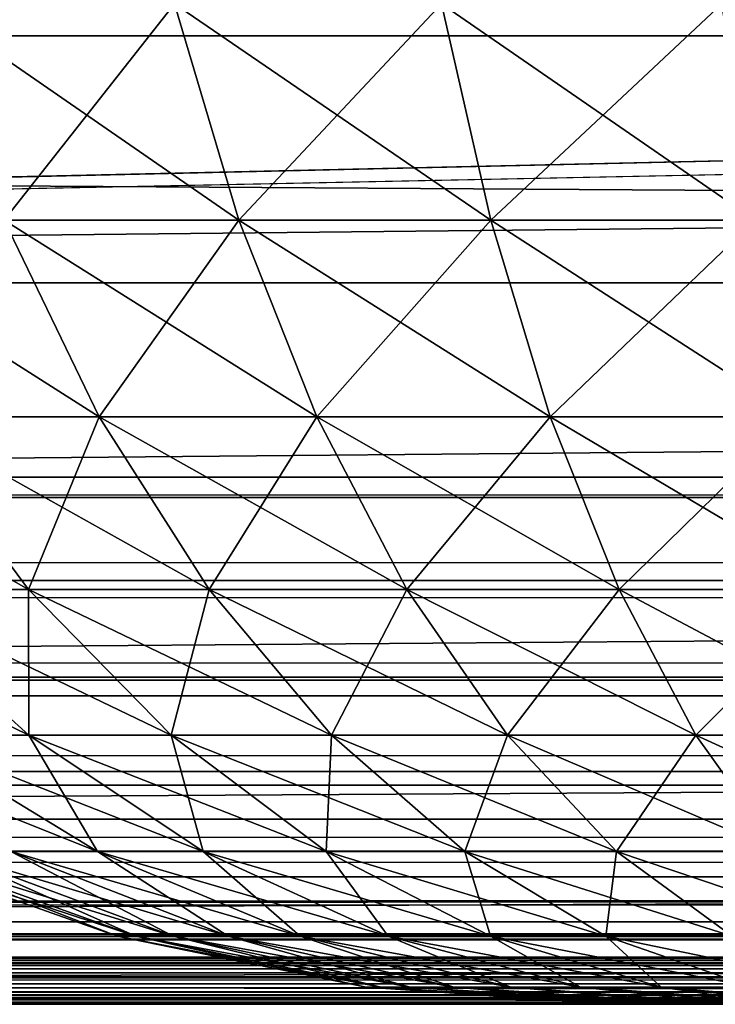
# Model space of a CAD drawing. Header units: millimetres. Extents: x -125 to 125, y -4 to 54.
# Tile 215 of 256: x 80.834 to 81.464, y -2 to -1.107. Entities that reach past the tile are written whole.
import ezdxf

# ---------------------------------------------------------------- set-up
doc = ezdxf.new("R2010")
doc.units = ezdxf.units.MM
doc.header["$LTSCALE"] = 65.185185
for name, color, linetype in [('10', 7, 'CONTINUOUS'), ('163', 7, 'CONTINUOUS'), ('165', 7, 'CONTINUOUS'), ('169', 7, 'CONTINUOUS'), ('171', 7, 'CONTINUOUS'), ('173', 7, 'CONTINUOUS'), ('175', 7, 'CONTINUOUS'), ('18', 7, 'CONTINUOUS'), ('22', 7, 'CONTINUOUS'), ('6', 7, 'CONTINUOUS'), ('8', 7, 'CONTINUOUS')]:
    doc.layers.add(name, color=color, linetype=linetype)

msp = doc.modelspace()

# ---------------------------------------------------------------- linework, layer by layer
at = {"layer": '10', "color": 7, "linetype": 'Continuous'}
for points in [[(123.90095, 0, -124.9), (-123.83451, -1.52181, -124.83356), (-123.90095, 0, -124.9), (123.90095, 0, -124.9)], [(123.83451, -1.52181, -124.83356), (-123.83451, -1.52181, -124.83356), (123.90095, 0, -124.9), (123.83451, -1.52181, -124.83356)]]:
    msp.add_3dface(points, dxfattribs=at)
at = {"layer": '163', "color": 7, "linetype": 'Continuous'}
for points in [[(81.37444, -2, 23), (81.37682, -2, 22.94548), (81.37682, -2, 23.05452), (81.37444, -2, 23)], [(81.37682, -2, 22.94548), (81.38395, -2, 22.89137), (81.37682, -2, 23.05452), (81.37682, -2, 22.94548)], [(81.37682, -2, 23.05452), (81.38395, -2, 22.89137), (81.38395, -2, 23.10863), (81.37682, -2, 23.05452)], [(81.38395, -2, 22.89137), (81.39576, -2, 22.83809), (81.38395, -2, 23.10863), (81.38395, -2, 22.89137)], [(81.38395, -2, 23.10863), (81.39576, -2, 22.83809), (81.39576, -2, 23.16191), (81.38395, -2, 23.10863)], [(81.39576, -2, 22.83809), (81.41217, -2, 22.78605), (81.39576, -2, 23.16191), (81.39576, -2, 22.83809)], [(81.39576, -2, 23.16191), (81.41217, -2, 22.78605), (81.41217, -2, 23.21395), (81.39576, -2, 23.16191)], [(81.41217, -2, 23.21395), (81.43305, -2, 22.73563), (81.43305, -2, 23.26437), (81.41217, -2, 23.21395)], [(81.41217, -2, 22.78605), (81.43305, -2, 22.73563), (81.41217, -2, 23.21395), (81.41217, -2, 22.78605)], [(81.43305, -2, 22.73563), (81.45825, -2, 22.68722), (81.43305, -2, 23.26437), (81.43305, -2, 22.73563)], [(81.43305, -2, 23.26437), (81.45825, -2, 22.68722), (81.45825, -2, 23.31278), (81.43305, -2, 23.26437)], [(81.45825, -2, 22.68722), (81.48757, -2, 22.64119), (81.45825, -2, 23.31278), (81.45825, -2, 22.68722)], [(81.45825, -2, 23.31278), (81.48757, -2, 22.64119), (81.48757, -2, 23.35881), (81.45825, -2, 23.31278)]]:
    msp.add_3dface(points, dxfattribs=at)
at = {"layer": '165', "color": 7, "linetype": 'Continuous'}
for points in [[(80.97403, -1.09227, 21.13377), (80.81946, -1.28872, 21.37512), (80.74822, -1.09227, 21.27707), (80.97403, -1.09227, 21.13377)], [(80.81946, -1.28872, 24.62488), (81.03242, -1.28872, 24.76003), (80.74822, -1.09227, 24.72293), (80.81946, -1.28872, 24.62488)], [(80.74822, -1.09227, 24.72293), (81.03242, -1.28872, 24.76003), (80.97403, -1.09227, 24.86623), (80.74822, -1.09227, 24.72293)], [(81.03242, -1.28872, 21.23997), (80.81946, -1.28872, 21.37512), (80.97403, -1.09227, 21.13377), (81.03242, -1.28872, 21.23997)], [(81.21602, -1.09227, 21.0199), (81.03242, -1.28872, 21.23997), (80.97403, -1.09227, 21.13377), (81.21602, -1.09227, 21.0199)], [(81.03242, -1.28872, 24.76003), (81.26064, -1.28872, 24.86742), (80.97403, -1.09227, 24.86623), (81.03242, -1.28872, 24.76003)], [(80.97403, -1.09227, 24.86623), (81.26064, -1.28872, 24.86742), (81.21602, -1.09227, 24.9801), (80.97403, -1.09227, 24.86623)], [(81.26064, -1.28872, 21.13258), (81.03242, -1.28872, 21.23997), (81.21602, -1.09227, 21.0199), (81.26064, -1.28872, 21.13258)], [(81.47038, -1.09227, 20.93725), (81.26064, -1.28872, 21.13258), (81.21602, -1.09227, 21.0199), (81.47038, -1.09227, 20.93725)], [(81.26064, -1.28872, 24.86742), (81.50052, -1.28872, 24.94536), (81.21602, -1.09227, 24.9801), (81.26064, -1.28872, 24.86742)], [(81.21602, -1.09227, 24.9801), (81.50052, -1.28872, 24.94536), (81.47038, -1.09227, 25.06275), (81.21602, -1.09227, 24.9801)], [(81.50052, -1.28872, 21.05464), (81.26064, -1.28872, 21.13258), (81.47038, -1.09227, 20.93725), (81.50052, -1.28872, 21.05464)], [(80.62511, -1.28872, 24.46411), (80.90568, -1.46695, 24.50621), (80.81946, -1.28872, 24.62488), (80.62511, -1.28872, 24.46411)], [(80.72553, -1.46695, 24.35718), (80.90568, -1.46695, 24.50621), (80.62511, -1.28872, 24.46411), (80.72553, -1.46695, 24.35718)], [(80.90568, -1.46695, 21.49379), (80.72553, -1.46695, 21.64282), (80.81946, -1.28872, 21.37512), (80.90568, -1.46695, 21.49379)], [(80.90568, -1.46695, 24.50621), (81.10308, -1.46695, 24.63149), (80.81946, -1.28872, 24.62488), (80.90568, -1.46695, 24.50621)], [(80.81946, -1.28872, 24.62488), (81.10308, -1.46695, 24.63149), (81.03242, -1.28872, 24.76003), (80.81946, -1.28872, 24.62488)], [(81.03242, -1.28872, 21.23997), (80.90568, -1.46695, 21.49379), (80.81946, -1.28872, 21.37512), (81.03242, -1.28872, 21.23997)], [(81.10308, -1.46695, 21.36851), (80.90568, -1.46695, 21.49379), (81.03242, -1.28872, 21.23997), (81.10308, -1.46695, 21.36851)], [(81.10308, -1.46695, 24.63149), (81.31463, -1.46695, 24.73104), (81.03242, -1.28872, 24.76003), (81.10308, -1.46695, 24.63149)], [(81.03242, -1.28872, 24.76003), (81.31463, -1.46695, 24.73104), (81.26064, -1.28872, 24.86742), (81.03242, -1.28872, 24.76003)], [(81.26064, -1.28872, 21.13258), (81.10308, -1.46695, 21.36851), (81.03242, -1.28872, 21.23997), (81.26064, -1.28872, 21.13258)], [(81.31463, -1.46695, 21.26896), (81.10308, -1.46695, 21.36851), (81.26064, -1.28872, 21.13258), (81.31463, -1.46695, 21.26896)], [(81.31463, -1.46695, 24.73104), (81.537, -1.46695, 24.80329), (81.26064, -1.28872, 24.86742), (81.31463, -1.46695, 24.73104)], [(81.26064, -1.28872, 24.86742), (81.537, -1.46695, 24.80329), (81.50052, -1.28872, 24.94536), (81.26064, -1.28872, 24.86742)], [(81.50052, -1.28872, 21.05464), (81.31463, -1.46695, 21.26896), (81.26064, -1.28872, 21.13258), (81.50052, -1.28872, 21.05464)], [(81.537, -1.46695, 21.19671), (81.31463, -1.46695, 21.26896), (81.50052, -1.28872, 21.05464), (81.537, -1.46695, 21.19671)], [(80.56548, -1.46695, 24.18674), (80.84154, -1.62365, 24.23363), (80.72553, -1.46695, 24.35718), (80.56548, -1.46695, 24.18674)], [(80.69606, -1.62365, 24.07871), (80.84154, -1.62365, 24.23363), (80.56548, -1.46695, 24.18674), (80.69606, -1.62365, 24.07871)], [(80.84154, -1.62365, 21.76637), (80.69606, -1.62365, 21.92129), (80.72553, -1.46695, 21.64282), (80.84154, -1.62365, 21.76637)], [(80.72553, -1.46695, 24.35718), (81.00529, -1.62365, 24.3691), (80.90568, -1.46695, 24.50621), (80.72553, -1.46695, 24.35718)], [(80.84154, -1.62365, 24.23363), (81.00529, -1.62365, 24.3691), (80.72553, -1.46695, 24.35718), (80.84154, -1.62365, 24.23363)], [(80.90568, -1.46695, 21.49379), (80.84154, -1.62365, 21.76637), (80.72553, -1.46695, 21.64282), (80.90568, -1.46695, 21.49379)], [(81.00529, -1.62365, 21.6309), (80.84154, -1.62365, 21.76637), (80.90568, -1.46695, 21.49379), (81.00529, -1.62365, 21.6309)], [(80.90568, -1.46695, 24.50621), (81.18473, -1.62365, 24.48297), (81.10308, -1.46695, 24.63149), (80.90568, -1.46695, 24.50621)], [(81.00529, -1.62365, 24.3691), (81.18473, -1.62365, 24.48297), (80.90568, -1.46695, 24.50621), (81.00529, -1.62365, 24.3691)], [(81.10308, -1.46695, 21.36851), (81.00529, -1.62365, 21.6309), (80.90568, -1.46695, 21.49379), (81.10308, -1.46695, 21.36851)], [(81.18473, -1.62365, 21.51703), (81.00529, -1.62365, 21.6309), (81.10308, -1.46695, 21.36851), (81.18473, -1.62365, 21.51703)], [(81.10308, -1.46695, 24.63149), (81.37702, -1.62365, 24.57346), (81.31463, -1.46695, 24.73104), (81.10308, -1.46695, 24.63149)], [(81.18473, -1.62365, 24.48297), (81.37702, -1.62365, 24.57346), (81.10308, -1.46695, 24.63149), (81.18473, -1.62365, 24.48297)], [(81.31463, -1.46695, 21.26896), (81.18473, -1.62365, 21.51703), (81.10308, -1.46695, 21.36851), (81.31463, -1.46695, 21.26896)], [(81.37702, -1.62365, 21.42654), (81.18473, -1.62365, 21.51703), (81.31463, -1.46695, 21.26896), (81.37702, -1.62365, 21.42654)], [(81.31463, -1.46695, 24.73104), (81.57914, -1.62365, 24.63913), (81.537, -1.46695, 24.80329), (81.31463, -1.46695, 24.73104)], [(81.37702, -1.62365, 24.57346), (81.57914, -1.62365, 24.63913), (81.31463, -1.46695, 24.73104), (81.37702, -1.62365, 24.57346)], [(81.537, -1.46695, 21.19671), (81.37702, -1.62365, 21.42654), (81.31463, -1.46695, 21.26896), (81.537, -1.46695, 21.19671)], [(81.57914, -1.62365, 21.36087), (81.37702, -1.62365, 21.42654), (81.537, -1.46695, 21.19671), (81.57914, -1.62365, 21.36087)], [(80.73084, -1.75596, 23.80543), (80.8418, -1.75596, 23.95815), (80.57114, -1.62365, 23.90678), (80.73084, -1.75596, 23.80543)], [(80.57114, -1.62365, 23.90678), (80.8418, -1.75596, 23.95815), (80.69606, -1.62365, 24.07871), (80.57114, -1.62365, 23.90678)], [(80.8418, -1.75596, 23.95815), (80.97102, -1.75596, 24.09575), (80.69606, -1.62365, 24.07871), (80.8418, -1.75596, 23.95815)], [(80.69606, -1.62365, 24.07871), (80.97102, -1.75596, 24.09575), (80.84154, -1.62365, 24.23363), (80.69606, -1.62365, 24.07871)], [(80.8418, -1.75596, 22.04185), (80.73084, -1.75596, 22.19457), (80.69606, -1.62365, 21.92129), (80.8418, -1.75596, 22.04185)], [(80.84154, -1.62365, 21.76637), (80.8418, -1.75596, 22.04185), (80.69606, -1.62365, 21.92129), (80.84154, -1.62365, 21.76637)], [(80.97102, -1.75596, 24.09575), (81.11647, -1.75596, 24.21608), (80.84154, -1.62365, 24.23363), (80.97102, -1.75596, 24.09575)], [(80.84154, -1.62365, 24.23363), (81.11647, -1.75596, 24.21608), (81.00529, -1.62365, 24.3691), (80.84154, -1.62365, 24.23363)], [(80.97102, -1.75596, 21.90425), (80.8418, -1.75596, 22.04185), (80.84154, -1.62365, 21.76637), (80.97102, -1.75596, 21.90425)], [(81.00529, -1.62365, 21.6309), (80.97102, -1.75596, 21.90425), (80.84154, -1.62365, 21.76637), (81.00529, -1.62365, 21.6309)], [(81.11647, -1.75596, 21.78392), (80.97102, -1.75596, 21.90425), (81.00529, -1.62365, 21.6309), (81.11647, -1.75596, 21.78392)], [(81.11647, -1.75596, 24.21608), (81.27585, -1.75596, 24.31723), (81.00529, -1.62365, 24.3691), (81.11647, -1.75596, 24.21608)], [(81.00529, -1.62365, 24.3691), (81.27585, -1.75596, 24.31723), (81.18473, -1.62365, 24.48297), (81.00529, -1.62365, 24.3691)], [(81.18473, -1.62365, 21.51703), (81.11647, -1.75596, 21.78392), (81.00529, -1.62365, 21.6309), (81.18473, -1.62365, 21.51703)], [(81.27585, -1.75596, 21.68277), (81.11647, -1.75596, 21.78392), (81.18473, -1.62365, 21.51703), (81.27585, -1.75596, 21.68277)], [(81.27585, -1.75596, 24.31723), (81.44665, -1.75596, 24.3976), (81.18473, -1.62365, 24.48297), (81.27585, -1.75596, 24.31723)], [(81.18473, -1.62365, 24.48297), (81.44665, -1.75596, 24.3976), (81.37702, -1.62365, 24.57346), (81.18473, -1.62365, 24.48297)], [(81.37702, -1.62365, 21.42654), (81.27585, -1.75596, 21.68277), (81.18473, -1.62365, 21.51703), (81.37702, -1.62365, 21.42654)], [(81.44665, -1.75596, 21.6024), (81.27585, -1.75596, 21.68277), (81.37702, -1.62365, 21.42654), (81.44665, -1.75596, 21.6024)], [(81.44665, -1.75596, 24.3976), (81.62618, -1.75596, 24.45593), (81.37702, -1.62365, 24.57346), (81.44665, -1.75596, 24.3976)], [(81.37702, -1.62365, 24.57346), (81.62618, -1.75596, 24.45593), (81.57914, -1.62365, 24.63913), (81.37702, -1.62365, 24.57346)], [(81.57914, -1.62365, 21.36087), (81.44665, -1.75596, 21.6024), (81.37702, -1.62365, 21.42654), (81.57914, -1.62365, 21.36087)], [(81.62618, -1.75596, 21.54407), (81.44665, -1.75596, 21.6024), (81.57914, -1.62365, 21.36087), (81.62618, -1.75596, 21.54407)], [(80.6399, -1.75596, 23.64001), (80.9042, -1.86142, 23.69541), (80.73084, -1.75596, 23.80543), (80.6399, -1.75596, 23.64001)], [(80.82568, -1.86142, 23.55259), (80.9042, -1.86142, 23.69541), (80.6399, -1.75596, 23.64001), (80.82568, -1.86142, 23.55259)], [(80.8418, -1.75596, 22.04185), (80.9042, -1.86142, 22.30459), (80.73084, -1.75596, 22.19457), (80.8418, -1.75596, 22.04185)], [(80.9042, -1.86142, 22.30459), (80.82568, -1.86142, 22.44741), (80.73084, -1.75596, 22.19457), (80.9042, -1.86142, 22.30459)], [(80.9042, -1.86142, 23.69541), (81, -1.86142, 23.82727), (80.73084, -1.75596, 23.80543), (80.9042, -1.86142, 23.69541)], [(80.73084, -1.75596, 23.80543), (81, -1.86142, 23.82727), (80.8418, -1.75596, 23.95815), (80.73084, -1.75596, 23.80543)], [(80.97102, -1.75596, 21.90425), (81, -1.86142, 22.17273), (80.8418, -1.75596, 22.04185), (80.97102, -1.75596, 21.90425)], [(81, -1.86142, 22.17273), (80.9042, -1.86142, 22.30459), (80.8418, -1.75596, 22.04185), (81, -1.86142, 22.17273)], [(81, -1.86142, 23.82727), (81.11157, -1.86142, 23.94608), (80.8418, -1.75596, 23.95815), (81, -1.86142, 23.82727)], [(80.8418, -1.75596, 23.95815), (81.11157, -1.86142, 23.94608), (80.97102, -1.75596, 24.09575), (80.8418, -1.75596, 23.95815)], [(81.11647, -1.75596, 21.78392), (81.11157, -1.86142, 22.05392), (80.97102, -1.75596, 21.90425), (81.11647, -1.75596, 21.78392)], [(81.11157, -1.86142, 22.05392), (81, -1.86142, 22.17273), (80.97102, -1.75596, 21.90425), (81.11157, -1.86142, 22.05392)], [(81.11157, -1.86142, 23.94608), (81.23715, -1.86142, 24.04997), (80.97102, -1.75596, 24.09575), (81.11157, -1.86142, 23.94608)], [(80.97102, -1.75596, 24.09575), (81.23715, -1.86142, 24.04997), (81.11647, -1.75596, 24.21608), (80.97102, -1.75596, 24.09575)], [(81.23715, -1.86142, 21.95003), (81.11157, -1.86142, 22.05392), (81.11647, -1.75596, 21.78392), (81.23715, -1.86142, 21.95003)], [(81.27585, -1.75596, 21.68277), (81.23715, -1.86142, 21.95003), (81.11647, -1.75596, 21.78392), (81.27585, -1.75596, 21.68277)], [(81.23715, -1.86142, 24.04997), (81.37476, -1.86142, 24.1373), (81.11647, -1.75596, 24.21608), (81.23715, -1.86142, 24.04997)], [(81.11647, -1.75596, 24.21608), (81.37476, -1.86142, 24.1373), (81.27585, -1.75596, 24.31723), (81.11647, -1.75596, 24.21608)], [(81.37476, -1.86142, 21.8627), (81.23715, -1.86142, 21.95003), (81.27585, -1.75596, 21.68277), (81.37476, -1.86142, 21.8627)], [(81.44665, -1.75596, 21.6024), (81.37476, -1.86142, 21.8627), (81.27585, -1.75596, 21.68277), (81.44665, -1.75596, 21.6024)], [(81.37476, -1.86142, 24.1373), (81.52224, -1.86142, 24.2067), (81.27585, -1.75596, 24.31723), (81.37476, -1.86142, 24.1373)], [(81.27585, -1.75596, 24.31723), (81.52224, -1.86142, 24.2067), (81.44665, -1.75596, 24.3976), (81.27585, -1.75596, 24.31723)], [(81.52224, -1.86142, 21.7933), (81.37476, -1.86142, 21.8627), (81.44665, -1.75596, 21.6024), (81.52224, -1.86142, 21.7933)], [(81.62618, -1.75596, 21.54407), (81.52224, -1.86142, 21.7933), (81.44665, -1.75596, 21.6024), (81.62618, -1.75596, 21.54407)], [(81.44665, -1.75596, 24.3976), (81.67724, -1.86142, 24.25706), (81.62618, -1.75596, 24.45593), (81.44665, -1.75596, 24.3976)], [(81.52224, -1.86142, 24.2067), (81.67724, -1.86142, 24.25706), (81.44665, -1.75596, 24.3976), (81.52224, -1.86142, 24.2067)], [(80.70473, -1.86142, 23.08149), (80.93901, -1.9381, 23.20239), (80.72515, -1.86142, 23.24319), (80.70473, -1.86142, 23.08149)], [(80.92201, -1.9381, 22.93218), (80.92201, -1.9381, 23.06782), (80.70473, -1.86142, 22.91851), (80.92201, -1.9381, 22.93218)], [(80.72515, -1.86142, 22.75681), (80.92201, -1.9381, 22.93218), (80.70473, -1.86142, 22.91851), (80.72515, -1.86142, 22.75681)], [(80.92201, -1.9381, 23.06782), (80.93901, -1.9381, 23.20239), (80.70473, -1.86142, 23.08149), (80.92201, -1.9381, 23.06782)], [(80.70473, -1.86142, 22.91851), (80.92201, -1.9381, 23.06782), (80.70473, -1.86142, 23.08149), (80.70473, -1.86142, 22.91851)], [(80.72515, -1.86142, 23.24319), (80.97275, -1.9381, 23.33377), (80.76569, -1.86142, 23.40105), (80.72515, -1.86142, 23.24319)], [(80.93901, -1.9381, 22.79761), (80.92201, -1.9381, 22.93218), (80.72515, -1.86142, 22.75681), (80.93901, -1.9381, 22.79761)], [(80.76569, -1.86142, 22.59895), (80.93901, -1.9381, 22.79761), (80.72515, -1.86142, 22.75681), (80.76569, -1.86142, 22.59895)], [(80.93901, -1.9381, 23.20239), (80.97275, -1.9381, 23.33377), (80.72515, -1.86142, 23.24319), (80.93901, -1.9381, 23.20239)], [(80.97275, -1.9381, 23.33377), (81.02268, -1.9381, 23.45989), (80.76569, -1.86142, 23.40105), (80.97275, -1.9381, 23.33377)], [(80.76569, -1.86142, 23.40105), (81.02268, -1.9381, 23.45989), (80.82568, -1.86142, 23.55259), (80.76569, -1.86142, 23.40105)], [(80.97275, -1.9381, 22.66623), (80.93901, -1.9381, 22.79761), (80.76569, -1.86142, 22.59895), (80.97275, -1.9381, 22.66623)], [(80.82568, -1.86142, 22.44741), (80.97275, -1.9381, 22.66623), (80.76569, -1.86142, 22.59895), (80.82568, -1.86142, 22.44741)], [(81.02268, -1.9381, 23.45989), (81.08803, -1.9381, 23.57876), (80.82568, -1.86142, 23.55259), (81.02268, -1.9381, 23.45989)], [(80.82568, -1.86142, 23.55259), (81.08803, -1.9381, 23.57876), (80.9042, -1.86142, 23.69541), (80.82568, -1.86142, 23.55259)], [(81.02268, -1.9381, 22.54011), (80.97275, -1.9381, 22.66623), (80.82568, -1.86142, 22.44741), (81.02268, -1.9381, 22.54011)], [(80.9042, -1.86142, 22.30459), (81.02268, -1.9381, 22.54011), (80.82568, -1.86142, 22.44741), (80.9042, -1.86142, 22.30459)], [(81.08803, -1.9381, 23.57876), (81.16776, -1.9381, 23.68849), (80.9042, -1.86142, 23.69541), (81.08803, -1.9381, 23.57876)], [(80.9042, -1.86142, 23.69541), (81.16776, -1.9381, 23.68849), (81, -1.86142, 23.82727), (80.9042, -1.86142, 23.69541)], [(81.08803, -1.9381, 22.42124), (81.02268, -1.9381, 22.54011), (80.9042, -1.86142, 22.30459), (81.08803, -1.9381, 22.42124)], [(81, -1.86142, 22.17273), (81.08803, -1.9381, 22.42124), (80.9042, -1.86142, 22.30459), (81, -1.86142, 22.17273)], [(81.16776, -1.9381, 23.68849), (81.26061, -1.9381, 23.78737), (81, -1.86142, 23.82727), (81.16776, -1.9381, 23.68849)], [(81, -1.86142, 23.82727), (81.26061, -1.9381, 23.78737), (81.11157, -1.86142, 23.94608), (81, -1.86142, 23.82727)], [(81.16776, -1.9381, 22.31151), (81.08803, -1.9381, 22.42124), (81, -1.86142, 22.17273), (81.16776, -1.9381, 22.31151)], [(81.11157, -1.86142, 22.05392), (81.16776, -1.9381, 22.31151), (81, -1.86142, 22.17273), (81.11157, -1.86142, 22.05392)], [(81.26061, -1.9381, 22.21263), (81.16776, -1.9381, 22.31151), (81.11157, -1.86142, 22.05392), (81.26061, -1.9381, 22.21263)], [(81.26061, -1.9381, 23.78737), (81.36512, -1.9381, 23.87383), (81.11157, -1.86142, 23.94608), (81.26061, -1.9381, 23.78737)], [(81.11157, -1.86142, 23.94608), (81.36512, -1.9381, 23.87383), (81.23715, -1.86142, 24.04997), (81.11157, -1.86142, 23.94608)], [(81.23715, -1.86142, 21.95003), (81.26061, -1.9381, 22.21263), (81.11157, -1.86142, 22.05392), (81.23715, -1.86142, 21.95003)], [(81.36512, -1.9381, 22.12617), (81.26061, -1.9381, 22.21263), (81.23715, -1.86142, 21.95003), (81.36512, -1.9381, 22.12617)], [(81.37476, -1.86142, 21.8627), (81.36512, -1.9381, 22.12617), (81.23715, -1.86142, 21.95003), (81.37476, -1.86142, 21.8627)], [(81.36512, -1.9381, 23.87383), (81.47965, -1.9381, 23.94651), (81.23715, -1.86142, 24.04997), (81.36512, -1.9381, 23.87383)], [(81.23715, -1.86142, 24.04997), (81.47965, -1.9381, 23.94651), (81.37476, -1.86142, 24.1373), (81.23715, -1.86142, 24.04997)], [(81.47965, -1.9381, 22.05349), (81.36512, -1.9381, 22.12617), (81.37476, -1.86142, 21.8627), (81.47965, -1.9381, 22.05349)], [(81.52224, -1.86142, 21.7933), (81.47965, -1.9381, 22.05349), (81.37476, -1.86142, 21.8627), (81.52224, -1.86142, 21.7933)], [(81.47965, -1.9381, 23.94651), (81.60238, -1.9381, 24.00427), (81.37476, -1.86142, 24.1373), (81.47965, -1.9381, 23.94651)], [(81.37476, -1.86142, 24.1373), (81.60238, -1.9381, 24.00427), (81.52224, -1.86142, 24.2067), (81.37476, -1.86142, 24.1373)], [(80.92201, -1.9381, 22.93218), (81.14766, -1.98458, 23.05362), (80.92201, -1.9381, 23.06782), (80.92201, -1.9381, 22.93218)], [(80.92201, -1.9381, 23.06782), (81.16111, -1.98458, 23.16003), (80.93901, -1.9381, 23.20239), (80.92201, -1.9381, 23.06782)], [(81.14766, -1.98458, 22.94638), (81.14766, -1.98458, 23.05362), (80.92201, -1.9381, 22.93218), (81.14766, -1.98458, 22.94638)], [(80.93901, -1.9381, 22.79761), (81.14766, -1.98458, 22.94638), (80.92201, -1.9381, 22.93218), (80.93901, -1.9381, 22.79761)], [(81.14766, -1.98458, 23.05362), (81.16111, -1.98458, 23.16003), (80.92201, -1.9381, 23.06782), (81.14766, -1.98458, 23.05362)], [(81.16111, -1.98458, 23.16003), (81.18778, -1.98458, 23.26391), (80.93901, -1.9381, 23.20239), (81.16111, -1.98458, 23.16003)], [(80.93901, -1.9381, 23.20239), (81.18778, -1.98458, 23.26391), (80.97275, -1.9381, 23.33377), (80.93901, -1.9381, 23.20239)], [(81.16111, -1.98458, 22.83997), (81.14766, -1.98458, 22.94638), (80.93901, -1.9381, 22.79761), (81.16111, -1.98458, 22.83997)], [(80.97275, -1.9381, 22.66623), (81.16111, -1.98458, 22.83997), (80.93901, -1.9381, 22.79761), (80.97275, -1.9381, 22.66623)], [(81.18778, -1.98458, 23.26391), (81.22726, -1.98458, 23.36362), (80.97275, -1.9381, 23.33377), (81.18778, -1.98458, 23.26391)], [(80.97275, -1.9381, 23.33377), (81.22726, -1.98458, 23.36362), (81.02268, -1.9381, 23.45989), (80.97275, -1.9381, 23.33377)], [(81.18778, -1.98458, 22.73609), (81.16111, -1.98458, 22.83997), (80.97275, -1.9381, 22.66623), (81.18778, -1.98458, 22.73609)], [(81.02268, -1.9381, 22.54011), (81.18778, -1.98458, 22.73609), (80.97275, -1.9381, 22.66623), (81.02268, -1.9381, 22.54011)], [(81.22726, -1.98458, 23.36362), (81.27893, -1.98458, 23.45761), (81.02268, -1.9381, 23.45989), (81.22726, -1.98458, 23.36362)], [(81.02268, -1.9381, 23.45989), (81.27893, -1.98458, 23.45761), (81.08803, -1.9381, 23.57876), (81.02268, -1.9381, 23.45989)], [(81.22726, -1.98458, 22.63638), (81.18778, -1.98458, 22.73609), (81.02268, -1.9381, 22.54011), (81.22726, -1.98458, 22.63638)], [(81.08803, -1.9381, 22.42124), (81.22726, -1.98458, 22.63638), (81.02268, -1.9381, 22.54011), (81.08803, -1.9381, 22.42124)], [(81.27893, -1.98458, 23.45761), (81.34197, -1.98458, 23.54437), (81.08803, -1.9381, 23.57876), (81.27893, -1.98458, 23.45761)], [(81.08803, -1.9381, 23.57876), (81.34197, -1.98458, 23.54437), (81.16776, -1.9381, 23.68849), (81.08803, -1.9381, 23.57876)], [(81.27893, -1.98458, 22.54239), (81.22726, -1.98458, 22.63638), (81.08803, -1.9381, 22.42124), (81.27893, -1.98458, 22.54239)], [(81.16776, -1.9381, 22.31151), (81.27893, -1.98458, 22.54239), (81.08803, -1.9381, 22.42124), (81.16776, -1.9381, 22.31151)], [(81.34197, -1.98458, 23.54437), (81.41538, -1.98458, 23.62255), (81.16776, -1.9381, 23.68849), (81.34197, -1.98458, 23.54437)], [(81.16776, -1.9381, 23.68849), (81.41538, -1.98458, 23.62255), (81.26061, -1.9381, 23.78737), (81.16776, -1.9381, 23.68849)], [(81.34197, -1.98458, 22.45563), (81.27893, -1.98458, 22.54239), (81.16776, -1.9381, 22.31151), (81.34197, -1.98458, 22.45563)], [(81.26061, -1.9381, 22.21263), (81.34197, -1.98458, 22.45563), (81.16776, -1.9381, 22.31151), (81.26061, -1.9381, 22.21263)], [(81.41538, -1.98458, 23.62255), (81.49802, -1.98458, 23.69092), (81.26061, -1.9381, 23.78737), (81.41538, -1.98458, 23.62255)], [(81.26061, -1.9381, 23.78737), (81.49802, -1.98458, 23.69092), (81.36512, -1.9381, 23.87383), (81.26061, -1.9381, 23.78737)], [(81.41538, -1.98458, 22.37745), (81.34197, -1.98458, 22.45563), (81.26061, -1.9381, 22.21263), (81.41538, -1.98458, 22.37745)], [(81.36512, -1.9381, 22.12617), (81.41538, -1.98458, 22.37745), (81.26061, -1.9381, 22.21263), (81.36512, -1.9381, 22.12617)], [(81.36512, -1.9381, 23.87383), (81.58857, -1.98458, 23.74838), (81.47965, -1.9381, 23.94651), (81.36512, -1.9381, 23.87383)], [(81.49802, -1.98458, 23.69092), (81.58857, -1.98458, 23.74838), (81.36512, -1.9381, 23.87383), (81.49802, -1.98458, 23.69092)], [(81.47965, -1.9381, 22.05349), (81.49802, -1.98458, 22.30908), (81.36512, -1.9381, 22.12617), (81.47965, -1.9381, 22.05349)], [(81.49802, -1.98458, 22.30908), (81.41538, -1.98458, 22.37745), (81.36512, -1.9381, 22.12617), (81.49802, -1.98458, 22.30908)], [(81.16111, -1.98458, 22.83997), (81.37682, -2, 22.94548), (81.14766, -1.98458, 22.94638), (81.16111, -1.98458, 22.83997)], [(81.37444, -2, 23), (81.37682, -2, 23.05452), (81.14766, -1.98458, 23.05362), (81.37444, -2, 23)], [(81.14766, -1.98458, 22.94638), (81.37444, -2, 23), (81.14766, -1.98458, 23.05362), (81.14766, -1.98458, 22.94638)], [(81.37682, -2, 23.05452), (81.38395, -2, 23.10863), (81.14766, -1.98458, 23.05362), (81.37682, -2, 23.05452)], [(81.14766, -1.98458, 23.05362), (81.38395, -2, 23.10863), (81.16111, -1.98458, 23.16003), (81.14766, -1.98458, 23.05362)], [(81.37682, -2, 22.94548), (81.37444, -2, 23), (81.14766, -1.98458, 22.94638), (81.37682, -2, 22.94548)], [(81.38395, -2, 23.10863), (81.39576, -2, 23.16191), (81.16111, -1.98458, 23.16003), (81.38395, -2, 23.10863)], [(81.16111, -1.98458, 23.16003), (81.39576, -2, 23.16191), (81.18778, -1.98458, 23.26391), (81.16111, -1.98458, 23.16003)], [(81.38395, -2, 22.89137), (81.37682, -2, 22.94548), (81.16111, -1.98458, 22.83997), (81.38395, -2, 22.89137)], [(81.18778, -1.98458, 22.73609), (81.39576, -2, 22.83809), (81.16111, -1.98458, 22.83997), (81.18778, -1.98458, 22.73609)], [(81.39576, -2, 22.83809), (81.38395, -2, 22.89137), (81.16111, -1.98458, 22.83997), (81.39576, -2, 22.83809)], [(81.39576, -2, 23.16191), (81.41217, -2, 23.21395), (81.18778, -1.98458, 23.26391), (81.39576, -2, 23.16191)], [(81.41217, -2, 23.21395), (81.43305, -2, 23.26437), (81.18778, -1.98458, 23.26391), (81.41217, -2, 23.21395)], [(81.18778, -1.98458, 23.26391), (81.43305, -2, 23.26437), (81.22726, -1.98458, 23.36362), (81.18778, -1.98458, 23.26391)], [(81.22726, -1.98458, 22.63638), (81.41217, -2, 22.78605), (81.18778, -1.98458, 22.73609), (81.22726, -1.98458, 22.63638)], [(81.41217, -2, 22.78605), (81.39576, -2, 22.83809), (81.18778, -1.98458, 22.73609), (81.41217, -2, 22.78605)], [(81.43305, -2, 23.26437), (81.45825, -2, 23.31278), (81.22726, -1.98458, 23.36362), (81.43305, -2, 23.26437)], [(81.22726, -1.98458, 23.36362), (81.45825, -2, 23.31278), (81.27893, -1.98458, 23.45761), (81.22726, -1.98458, 23.36362)], [(81.43305, -2, 22.73563), (81.41217, -2, 22.78605), (81.22726, -1.98458, 22.63638), (81.43305, -2, 22.73563)], [(81.27893, -1.98458, 22.54239), (81.45825, -2, 22.68722), (81.22726, -1.98458, 22.63638), (81.27893, -1.98458, 22.54239)], [(81.45825, -2, 22.68722), (81.43305, -2, 22.73563), (81.22726, -1.98458, 22.63638), (81.45825, -2, 22.68722)], [(81.45825, -2, 23.31278), (81.48757, -2, 23.35881), (81.27893, -1.98458, 23.45761), (81.45825, -2, 23.31278)], [(81.27893, -1.98458, 23.45761), (81.48757, -2, 23.35881), (81.34197, -1.98458, 23.54437), (81.27893, -1.98458, 23.45761)], [(81.34197, -1.98458, 22.45563), (81.48757, -2, 22.64119), (81.27893, -1.98458, 22.54239), (81.34197, -1.98458, 22.45563)], [(81.48757, -2, 22.64119), (81.45825, -2, 22.68722), (81.27893, -1.98458, 22.54239), (81.48757, -2, 22.64119)], [(81.34197, -1.98458, 23.54437), (81.55766, -2, 23.44234), (81.41538, -1.98458, 23.62255), (81.34197, -1.98458, 23.54437)], [(81.52079, -2, 23.4021), (81.55766, -2, 23.44234), (81.34197, -1.98458, 23.54437), (81.52079, -2, 23.4021)], [(81.48757, -2, 23.35881), (81.52079, -2, 23.4021), (81.34197, -1.98458, 23.54437), (81.48757, -2, 23.35881)], [(81.52079, -2, 22.5979), (81.48757, -2, 22.64119), (81.34197, -1.98458, 22.45563), (81.52079, -2, 22.5979)], [(81.41538, -1.98458, 22.37745), (81.52079, -2, 22.5979), (81.34197, -1.98458, 22.45563), (81.41538, -1.98458, 22.37745)], [(81.55766, -2, 23.44234), (81.5979, -2, 23.47921), (81.41538, -1.98458, 23.62255), (81.55766, -2, 23.44234)], [(81.41538, -1.98458, 23.62255), (81.5979, -2, 23.47921), (81.49802, -1.98458, 23.69092), (81.41538, -1.98458, 23.62255)], [(81.55766, -2, 22.55766), (81.52079, -2, 22.5979), (81.41538, -1.98458, 22.37745), (81.55766, -2, 22.55766)], [(81.49802, -1.98458, 22.30908), (81.5979, -2, 22.52079), (81.41538, -1.98458, 22.37745), (81.49802, -1.98458, 22.30908)], [(81.5979, -2, 22.52079), (81.55766, -2, 22.55766), (81.41538, -1.98458, 22.37745), (81.5979, -2, 22.52079)]]:
    msp.add_3dface(points, dxfattribs=at)
at = {"layer": '169', "color": 7, "linetype": 'Continuous'}
for points in [[(74.24528, -1, 120.30862), (85.66749, -1, 120.37833), (76.92022, -1.12132, 120.44538), (74.24528, -1, 120.30862)], [(76.92022, -1.12132, 120.44538), (85.66749, -1, 120.37833), (87.70405, -1.12132, 120.51313), (76.92022, -1.12132, 120.44538)]]:
    msp.add_3dface(points, dxfattribs=at)
at = {"layer": '171', "color": 7, "linetype": 'Continuous'}
for points in [[(85.66749, -1, -120.37833), (74.24528, -1, -120.30862), (75.13257, -1.12132, -120.435), (85.66749, -1, -120.37833)], [(86.44924, -1.12132, -120.50479), (85.66749, -1, -120.37833), (75.13257, -1.12132, -120.435), (86.44924, -1.12132, -120.50479)]]:
    msp.add_3dface(points, dxfattribs=at)
at = {"layer": '173', "color": 7, "linetype": 'Continuous'}
for points in [[(86.44924, -1.12132, -120.50479), (75.13257, -1.12132, -120.435), (76.61582, -1.34549, -120.69445), (86.44924, -1.12132, -120.50479)], [(86.44924, -1.12132, -120.50479), (76.61582, -1.34549, -120.69445), (98.50569, -1.34549, -120.84075), (86.44924, -1.12132, -120.50479)], [(76.61582, -1.34549, -120.69445), (76.8519, -1.54035, -120.97049), (98.50569, -1.34549, -120.84075), (76.61582, -1.34549, -120.69445)], [(76.8519, -1.54035, -120.97049), (98.80921, -1.54035, -121.1177), (98.50569, -1.34549, -120.84075), (76.8519, -1.54035, -120.97049)], [(76.8519, -1.54035, -120.97049), (77.10505, -1.7032, -121.26675), (98.80921, -1.54035, -121.1177), (76.8519, -1.54035, -120.97049)], [(77.10505, -1.7032, -121.26675), (99.13469, -1.7032, -121.41493), (98.80921, -1.54035, -121.1177), (77.10505, -1.7032, -121.26675)], [(77.10505, -1.7032, -121.26675), (77.37148, -1.83198, -121.57949), (99.13469, -1.7032, -121.41493), (77.10505, -1.7032, -121.26675)], [(77.37148, -1.83198, -121.57949), (99.47724, -1.83198, -121.7287), (99.13469, -1.7032, -121.41493), (77.37148, -1.83198, -121.57949)], [(77.37148, -1.83198, -121.57949), (77.64919, -1.92508, -121.90477), (99.47724, -1.83198, -121.7287), (77.37148, -1.83198, -121.57949)], [(77.64919, -1.92508, -121.90477), (99.83429, -1.92508, -122.05506), (99.47724, -1.83198, -121.7287), (77.64919, -1.92508, -121.90477)], [(77.64919, -1.92508, -121.90477), (77.93408, -1.98132, -122.2385), (99.83429, -1.92508, -122.05506), (77.64919, -1.92508, -121.90477)], [(77.93408, -1.98132, -122.2385), (100.20058, -1.98132, -122.38989), (99.83429, -1.92508, -122.05506), (77.93408, -1.98132, -122.2385)], [(71.92165, -2, -122.53836), (82.14025, -2, -122.59842), (77.93408, -1.98132, -122.2385), (71.92165, -2, -122.53836)], [(77.93408, -1.98132, -122.2385), (92.40305, -2, -122.66685), (100.20058, -1.98132, -122.38989), (77.93408, -1.98132, -122.2385)], [(82.14025, -2, -122.59842), (92.40305, -2, -122.66685), (77.93408, -1.98132, -122.2385), (82.14025, -2, -122.59842)]]:
    msp.add_3dface(points, dxfattribs=at)
at = {"layer": '175', "color": 7, "linetype": 'Continuous'}
for points in [[(76.92022, -1.12132, 120.44538), (87.70405, -1.12132, 120.51313), (76.61582, -1.34549, 120.69445), (76.92022, -1.12132, 120.44538)], [(87.70405, -1.12132, 120.51313), (98.48796, -1.12132, 120.58975), (76.61582, -1.34549, 120.69445), (87.70405, -1.12132, 120.51313)], [(98.48796, -1.12132, 120.58975), (98.50569, -1.34549, 120.84075), (76.61582, -1.34549, 120.69445), (98.48796, -1.12132, 120.58975)], [(98.50569, -1.34549, 120.84075), (76.8519, -1.54035, 120.97049), (76.61582, -1.34549, 120.69445), (98.50569, -1.34549, 120.84075)], [(98.80921, -1.54035, 121.1177), (76.8519, -1.54035, 120.97049), (98.50569, -1.34549, 120.84075), (98.80921, -1.54035, 121.1177)], [(98.80921, -1.54035, 121.1177), (77.10505, -1.7032, 121.26675), (76.8519, -1.54035, 120.97049), (98.80921, -1.54035, 121.1177)], [(99.13469, -1.7032, 121.41493), (77.10505, -1.7032, 121.26675), (98.80921, -1.54035, 121.1177), (99.13469, -1.7032, 121.41493)], [(99.13469, -1.7032, 121.41493), (77.37148, -1.83198, 121.57949), (77.10505, -1.7032, 121.26675), (99.13469, -1.7032, 121.41493)], [(99.47724, -1.83198, 121.7287), (77.37148, -1.83198, 121.57949), (99.13469, -1.7032, 121.41493), (99.47724, -1.83198, 121.7287)], [(99.47724, -1.83198, 121.7287), (77.64919, -1.92508, 121.90477), (77.37148, -1.83198, 121.57949), (99.47724, -1.83198, 121.7287)], [(99.83429, -1.92508, 122.05506), (77.64919, -1.92508, 121.90477), (99.47724, -1.83198, 121.7287), (99.83429, -1.92508, 122.05506)], [(99.83429, -1.92508, 122.05506), (77.93408, -1.98132, 122.2385), (77.64919, -1.92508, 121.90477), (99.83429, -1.92508, 122.05506)], [(100.20058, -1.98132, 122.38989), (77.93408, -1.98132, 122.2385), (99.83429, -1.92508, 122.05506), (100.20058, -1.98132, 122.38989)], [(82.32441, -2, 122.59958), (72.17599, -2, 122.53973), (77.93408, -1.98132, 122.2385), (82.32441, -2, 122.59958)], [(100.20058, -1.98132, 122.38989), (82.32441, -2, 122.59958), (77.93408, -1.98132, 122.2385), (100.20058, -1.98132, 122.38989)]]:
    msp.add_3dface(points, dxfattribs=at)
at = {"layer": '18', "color": 7, "linetype": 'Continuous'}
for points in [[(-123.83451, -1.52181, -124.83356), (123.83451, -1.61564, -124.82048), (-123.83451, -1.61564, -124.82048), (-123.83451, -1.52181, -124.83356)], [(-123.83451, -1.52181, -124.83356), (123.83451, -1.52181, -124.83356), (123.83451, -1.61564, -124.82048), (-123.83451, -1.52181, -124.83356)], [(123.83451, -1.61564, -124.82048), (123.83451, -1.70592, -124.78966), (-123.83451, -1.61564, -124.82048), (123.83451, -1.61564, -124.82048)], [(-123.83451, -1.61564, -124.82048), (123.83451, -1.70592, -124.78966), (-123.83451, -1.70592, -124.78966), (-123.83451, -1.61564, -124.82048)], [(123.83451, -1.70592, -124.78966), (123.83451, -1.78871, -124.74226), (-123.83451, -1.70592, -124.78966), (123.83451, -1.70592, -124.78966)], [(-123.83451, -1.70592, -124.78966), (123.83451, -1.78871, -124.74226), (-123.83451, -1.78871, -124.74226), (-123.83451, -1.70592, -124.78966)], [(-123.83451, -1.78871, -124.74226), (123.83451, -1.86098, -124.68), (-123.83451, -1.86098, -124.68), (-123.83451, -1.78871, -124.74226)], [(123.83451, -1.78871, -124.74226), (123.83451, -1.86098, -124.68), (-123.83451, -1.78871, -124.74226), (123.83451, -1.78871, -124.74226)], [(123.83451, -1.86098, -124.68), (123.83451, -1.92012, -124.60514), (-123.83451, -1.86098, -124.68), (123.83451, -1.86098, -124.68)], [(123.83451, -1.92012, -124.60514), (41.06682, -1.95076, -124.55041), (-123.83451, -1.86098, -124.68), (123.83451, -1.92012, -124.60514)], [(123.83451, -1.92012, -124.60514), (123.83451, -1.96396, -124.52041), (41.06682, -1.95076, -124.55041), (123.83451, -1.92012, -124.60514)], [(41.06682, -1.95076, -124.55041), (123.83451, -1.96396, -124.52041), (41.13385, -1.95132, -124.54923), (41.06682, -1.95076, -124.55041)], [(41.13385, -1.95132, -124.54923), (123.83451, -1.96396, -124.52041), (41.20222, -1.95304, -124.54558), (41.13385, -1.95132, -124.54923)], [(41.20222, -1.95304, -124.54558), (123.83451, -1.96396, -124.52041), (41.27308, -1.956, -124.53912), (41.20222, -1.95304, -124.54558)], [(41.27308, -1.956, -124.53912), (123.83451, -1.96396, -124.52041), (41.34644, -1.96024, -124.52942), (41.27308, -1.956, -124.53912)], [(41.34644, -1.96024, -124.52942), (123.83451, -1.96396, -124.52041), (41.3651, -1.96149, -124.52646), (41.34644, -1.96024, -124.52942)], [(41.3651, -1.96149, -124.52646), (123.83451, -1.96396, -124.52041), (41.42281, -1.96576, -124.51587), (41.3651, -1.96149, -124.52646)], [(123.83451, -1.96396, -124.52041), (123.83451, -1.99092, -124.4289), (41.42281, -1.96576, -124.51587), (123.83451, -1.96396, -124.52041)], [(41.42281, -1.96576, -124.51587), (123.83451, -1.99092, -124.4289), (41.50208, -1.97244, -124.49775), (41.42281, -1.96576, -124.51587)], [(41.50208, -1.97244, -124.49775), (123.83451, -1.99092, -124.4289), (41.58066, -1.97964, -124.47527), (41.50208, -1.97244, -124.49775)], [(41.58066, -1.97964, -124.47527), (123.83451, -1.99092, -124.4289), (41.65427, -1.98648, -124.44952), (41.58066, -1.97964, -124.47527)], [(41.65427, -1.98648, -124.44952), (123.83451, -1.99092, -124.4289), (41.66046, -1.98704, -124.44712), (41.65427, -1.98648, -124.44952)], [(41.66046, -1.98704, -124.44712), (123.83451, -1.99092, -124.4289), (41.72005, -1.9922, -124.42199), (41.66046, -1.98704, -124.44712)], [(123.83451, -1.99092, -124.4289), (123.83451, -2, -124.33403), (41.72005, -1.9922, -124.42199), (123.83451, -1.99092, -124.4289)], [(41.72005, -1.9922, -124.42199), (123.83451, -2, -124.33403), (41.77778, -1.99644, -124.39357), (41.72005, -1.9922, -124.42199)], [(41.77778, -1.99644, -124.39357), (123.83451, -2, -124.33403), (41.82931, -1.9991, -124.36402), (41.77778, -1.99644, -124.39357)], [(123.83451, -2, -124.33403), (41.87449, -2, -124.33403), (41.82931, -1.9991, -124.36402), (123.83451, -2, -124.33403)]]:
    msp.add_3dface(points, dxfattribs=at)
at = {"layer": '22', "color": 7, "linetype": 'Continuous'}
for points in [[(123.83451, -1.52181, 124.83356), (-123.83451, -1.61564, 124.82048), (123.83451, -1.61564, 124.82048), (123.83451, -1.52181, 124.83356)], [(123.83451, -1.52181, 124.83356), (-123.83451, -1.52181, 124.83356), (-123.83451, -1.61564, 124.82048), (123.83451, -1.52181, 124.83356)], [(-123.83451, -1.61564, 124.82048), (-123.83451, -1.70592, 124.78966), (123.83451, -1.61564, 124.82048), (-123.83451, -1.61564, 124.82048)], [(123.83451, -1.61564, 124.82048), (-123.83451, -1.70592, 124.78966), (123.83451, -1.70592, 124.78966), (123.83451, -1.61564, 124.82048)], [(-123.83451, -1.70592, 124.78966), (-123.83451, -1.78871, 124.74226), (123.83451, -1.70592, 124.78966), (-123.83451, -1.70592, 124.78966)], [(123.83451, -1.70592, 124.78966), (-123.83451, -1.78871, 124.74226), (123.83451, -1.78871, 124.74226), (123.83451, -1.70592, 124.78966)], [(-123.83451, -1.78871, 124.74226), (-123.83451, -1.86098, 124.68), (123.83451, -1.78871, 124.74226), (-123.83451, -1.78871, 124.74226)], [(123.83451, -1.78871, 124.74226), (-123.83451, -1.86098, 124.68), (123.83451, -1.86098, 124.68), (123.83451, -1.78871, 124.74226)], [(-123.83451, -1.86098, 124.68), (-123.83451, -1.92012, 124.60514), (123.83451, -1.86098, 124.68), (-123.83451, -1.86098, 124.68)], [(-123.83451, -1.92012, 124.60514), (-41.06682, -1.95076, 124.55041), (123.83451, -1.86098, 124.68), (-123.83451, -1.92012, 124.60514)], [(-41.06682, -1.95076, 124.55041), (-38.93318, -1.95076, 124.55041), (123.83451, -1.86098, 124.68), (-41.06682, -1.95076, 124.55041)], [(-38.93318, -1.95076, 124.55041), (38.93318, -1.95076, 124.55041), (123.83451, -1.86098, 124.68), (-38.93318, -1.95076, 124.55041)], [(38.93318, -1.95076, 124.55041), (41.06682, -1.95076, 124.55041), (123.83451, -1.86098, 124.68), (38.93318, -1.95076, 124.55041)], [(123.83451, -1.92012, 124.60514), (123.83451, -1.86098, 124.68), (41.06682, -1.95076, 124.55041), (123.83451, -1.92012, 124.60514)], [(41.13686, -1.95137, 124.54913), (123.83451, -1.92012, 124.60514), (41.06682, -1.95076, 124.55041), (41.13686, -1.95137, 124.54913)], [(41.20579, -1.95316, 124.54533), (123.83451, -1.92012, 124.60514), (41.13686, -1.95137, 124.54913), (41.20579, -1.95316, 124.54533)], [(41.27409, -1.95605, 124.53901), (123.83451, -1.92012, 124.60514), (41.20579, -1.95316, 124.54533), (41.27409, -1.95605, 124.53901)], [(41.34395, -1.96008, 124.5298), (123.83451, -1.92012, 124.60514), (41.27409, -1.95605, 124.53901), (41.34395, -1.96008, 124.5298)], [(41.36522, -1.9615, 124.52643), (123.83451, -1.92012, 124.60514), (41.34395, -1.96008, 124.5298), (41.36522, -1.9615, 124.52643)], [(123.83451, -1.96396, 124.52041), (123.83451, -1.92012, 124.60514), (41.36522, -1.9615, 124.52643), (123.83451, -1.96396, 124.52041)], [(41.41591, -1.96522, 124.51725), (123.83451, -1.96396, 124.52041), (41.36522, -1.9615, 124.52643), (41.41591, -1.96522, 124.51725)], [(41.49017, -1.97138, 124.50077), (123.83451, -1.96396, 124.52041), (41.41591, -1.96522, 124.51725), (41.49017, -1.97138, 124.50077)], [(41.56669, -1.97833, 124.47963), (123.83451, -1.96396, 124.52041), (41.49017, -1.97138, 124.50077), (41.56669, -1.97833, 124.47963)], [(41.64256, -1.98541, 124.45395), (123.83451, -1.96396, 124.52041), (41.56669, -1.97833, 124.47963), (41.64256, -1.98541, 124.45395)], [(41.66046, -1.98704, 124.44714), (123.83451, -1.96396, 124.52041), (41.64256, -1.98541, 124.45395), (41.66046, -1.98704, 124.44714)], [(123.83451, -1.99092, 124.4289), (123.83451, -1.96396, 124.52041), (41.66046, -1.98704, 124.44714), (123.83451, -1.99092, 124.4289)], [(41.71341, -1.99166, 124.42498), (123.83451, -1.99092, 124.4289), (41.66046, -1.98704, 124.44714), (41.71341, -1.99166, 124.42498)], [(41.77623, -1.99635, 124.39438), (123.83451, -1.99092, 124.4289), (41.71341, -1.99166, 124.42498), (41.77623, -1.99635, 124.39438)], [(41.82964, -1.99911, 124.36382), (123.83451, -1.99092, 124.4289), (41.77623, -1.99635, 124.39438), (41.82964, -1.99911, 124.36382)], [(41.87449, -2, 124.33403), (123.83451, -1.99092, 124.4289), (41.82964, -1.99911, 124.36382), (41.87449, -2, 124.33403)], [(41.87449, -2, 124.33403), (123.83451, -2, 124.33403), (123.83451, -1.99092, 124.4289), (41.87449, -2, 124.33403)]]:
    msp.add_3dface(points, dxfattribs=at)
at = {"layer": '6', "color": 7, "linetype": 'Continuous'}
for points in [[(82.32441, -2, 122.59958), (41.87449, -2, 124.33403), (72.17599, -2, 122.53973), (82.32441, -2, 122.59958)], [(92.47336, -2, 122.66729), (41.87449, -2, 124.33403), (82.32441, -2, 122.59958), (92.47336, -2, 122.66729)], [(123.83451, -2, 124.33403), (41.87449, -2, 124.33403), (122.91759, -2, 122.91759), (123.83451, -2, 124.33403)], [(122.91759, -2, 122.91759), (41.87449, -2, 124.33403), (112.77014, -2, 122.8263), (122.91759, -2, 122.91759)], [(112.77014, -2, 122.8263), (41.87449, -2, 124.33403), (102.62212, -2, 122.74287), (112.77014, -2, 122.8263)], [(102.62212, -2, 122.74287), (41.87449, -2, 124.33403), (92.47336, -2, 122.66729), (102.62212, -2, 122.74287)], [(41.95123, -2, -124.20445), (41.87449, -2, -124.33403), (123.83451, -2, -124.33403), (41.95123, -2, -124.20445)], [(42.0073, -2, -124.06548), (41.95123, -2, -124.20445), (123.83451, -2, -124.33403), (42.0073, -2, -124.06548)], [(42.04204, -2, -123.91899), (42.0073, -2, -124.06548), (123.83451, -2, -124.33403), (42.04204, -2, -123.91899)], [(42.0544, -2, -123.76197), (42.04204, -2, -123.91899), (123.83451, -2, -124.33403), (42.0544, -2, -123.76197)], [(51.70251, -2, -122.44283), (42.0544, -2, -123.14555), (123.83451, -2, -124.33403), (51.70251, -2, -122.44283)], [(42.0544, -2, -123.14555), (42.0544, -2, -123.76197), (123.83451, -2, -124.33403), (42.0544, -2, -123.14555)], [(61.76268, -2, -122.4865), (51.70251, -2, -122.44283), (123.83451, -2, -124.33403), (61.76268, -2, -122.4865)], [(71.92165, -2, -122.53836), (61.76268, -2, -122.4865), (123.83451, -2, -124.33403), (71.92165, -2, -122.53836)], [(82.14025, -2, -122.59842), (71.92165, -2, -122.53836), (123.83451, -2, -124.33403), (82.14025, -2, -122.59842)]]:
    msp.add_3dface(points, dxfattribs=at)
at = {"layer": '8', "color": 7, "linetype": 'Continuous'}
for points in [[(-123.83451, -1.52181, 124.83356), (123.83451, -1.52181, 124.83356), (-123.90095, 0, 124.9), (-123.83451, -1.52181, 124.83356)], [(-123.90095, 0, 124.9), (123.83451, -1.52181, 124.83356), (123.90095, 0, 124.9), (-123.90095, 0, 124.9)]]:
    msp.add_3dface(points, dxfattribs=at)

doc.saveas('drawing.dxf')
